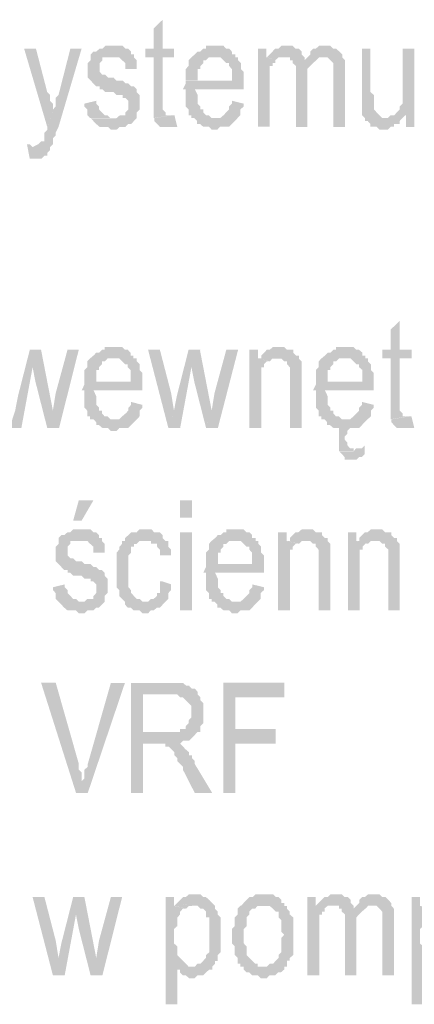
# Model space of a CAD drawing. Header units: millimetres. Extents: x -523 to 1404227, y -783705 to 1038705.
# Tile 242 of 256: x 423142 to 423720, y 244141 to 245580. Entities that reach past the tile are written whole.
import ezdxf

# ---------------------------------------------------------------- set-up
doc = ezdxf.new("R2010")
doc.units = ezdxf.units.MM
doc.linetypes.add('ACAD_ISO08W100', pattern=[36, 24, -3, 6, -3])
doc.layers.add('!!ELEKTRYKA', color=7, linetype='Continuous')

msp = doc.modelspace()

# ---------------------------------------------------------------- hatches: boundary and pattern name
at = {"layer": '!!ELEKTRYKA', "linetype": 'ACAD_ISO08W100'}
for points in [[(423351.88, 245580.26), (423338.7, 245567.57), (423338.7, 245537.92), (423326.34, 245537.92), (423326.34, 245525.23), (423338.7, 245525.23), (423338.7, 245457.52), (423338.7, 245457.52), (423338.7, 245449.04), (423338.7, 245444.84), (423338.7, 245440.56), (423338.7, 245436.35), (423364.23, 245440.56), (423360.12, 245440.56), (423356, 245440.56), (423356, 245444.84), (423356, 245444.84), (423351.88, 245449.04), (423351.88, 245457.52), (423351.88, 245525.23), (423368.35, 245525.23), (423368.35, 245537.92), (423351.88, 245537.92)], [(423275.95, 245542.1), (423275.95, 245542.1), (423271.83, 245542.1), (423267.71, 245542.1), (423263.59, 245537.9), (423259.47, 245537.9), (423254.52, 245533.61), (423250.4, 245533.61), (423250.4, 245533.61), (423246.28, 245529.41), (423246.28, 245525.21), (423246.28, 245520.92), (423242.16, 245516.72), (423242.16, 245512.43), (423242.16, 245508.23), (423242.16, 245504.03), (423242.16, 245499.74), (423242.16, 245495.54), (423246.28, 245491.33), (423246.28, 245491.33), (423250.4, 245487.05), (423250.4, 245487.05), (423254.52, 245482.84), (423254.52, 245482.84), (423259.47, 245482.84), (423259.47, 245478.64), (423263.59, 245478.64), (423267.71, 245474.35), (423275.95, 245474.35), (423280.07, 245474.35), (423284.19, 245470.15), (423293.26, 245470.15), (423293.26, 245465.86), (423297.38, 245465.86), (423301.5, 245461.66), (423301.5, 245461.66), (423301.5, 245457.46), (423301.5, 245453.17), (423301.5, 245448.97), (423297.38, 245444.76), (423297.38, 245440.48), (423293.26, 245440.48), (423289.14, 245440.48), (423284.19, 245436.27), (423280.07, 245436.27), (423246.28, 245436.27), (423250.4, 245432.07), (423254.52, 245427.78), (423254.52, 245427.78), (423259.47, 245423.58), (423263.59, 245423.58), (423267.71, 245423.58), (423271.83, 245423.58), (423275.95, 245419.3), (423280.07, 245419.3), (423280.07, 245419.3), (423284.19, 245419.3), (423289.14, 245423.58), (423293.26, 245423.58), (423297.38, 245423.58), (423301.5, 245427.78), (423305.62, 245427.78), (423309.74, 245432.07), (423309.74, 245432.07), (423313.86, 245436.27), (423313.86, 245440.48), (423313.86, 245444.76), (423317.99, 245448.97), (423317.99, 245453.17), (423317.99, 245457.46), (423317.99, 245461.66), (423317.99, 245465.86), (423317.99, 245470.15), (423313.86, 245474.35), (423313.86, 245474.35), (423313.86, 245478.64), (423309.74, 245482.84), (423305.62, 245482.84), (423305.62, 245482.84), (423301.5, 245487.05), (423301.5, 245487.05), (423297.38, 245487.05), (423293.26, 245491.33), (423284.19, 245491.33), (423280.07, 245495.54), (423280.07, 245495.54), (423271.83, 245495.54), (423267.71, 245499.74), (423263.59, 245499.74), (423263.59, 245499.74), (423259.47, 245504.03), (423259.47, 245508.23), (423259.47, 245512.43), (423259.47, 245516.72), (423259.47, 245516.72), (423263.59, 245520.92), (423263.59, 245525.21), (423267.71, 245525.21), (423271.83, 245525.21), (423280.07, 245525.21), (423309.74, 245529.41), (423305.62, 245529.41), (423305.62, 245533.61), (423301.5, 245537.9), (423297.38, 245537.9), (423297.38, 245537.9), (423293.26, 245542.1), (423289.14, 245542.1), (423284.19, 245542.1)], [(423428.48, 245542.13), (423423.54, 245542.13), (423419.42, 245542.13), (423415.31, 245542.13), (423415.31, 245537.93), (423411.19, 245537.93), (423407.07, 245533.65), (423402.96, 245533.65), (423398.84, 245529.45), (423393.9, 245525.25), (423428.48, 245525.25), (423428.48, 245525.25), (423432.6, 245525.25), (423436.71, 245525.25), (423440.83, 245520.97), (423444.95, 245516.77), (423449.06, 245516.77), (423449.06, 245512.49), (423449.06, 245512.49), (423453.18, 245508.29), (423453.18, 245504.09), (423453.18, 245499.81), (423453.18, 245491.33), (423402.96, 245491.33), (423385.66, 245491.33), (423385.66, 245487.13), (423381.55, 245478.65), (423385.66, 245478.65), (423385.66, 245470.17), (423385.66, 245465.97), (423385.66, 245461.69), (423385.66, 245457.49), (423385.66, 245453.29), (423389.78, 245449.01), (423389.78, 245444.81), (423389.78, 245440.53), (423393.9, 245440.53), (423393.9, 245436.33), (423428.48, 245436.33), (423428.48, 245436.33), (423423.54, 245436.33), (423419.42, 245440.53), (423415.31, 245440.53), (423411.19, 245444.81), (423411.19, 245449.01), (423411.19, 245449.01), (423407.07, 245449.01), (423407.07, 245453.29), (423402.96, 245457.49), (423402.96, 245461.69), (423402.96, 245465.97), (423402.96, 245470.17), (423398.84, 245478.65), (423470.47, 245478.65), (423470.47, 245482.85), (423470.47, 245487.13), (423470.47, 245491.33), (423470.47, 245495.61), (423470.47, 245499.81), (423470.47, 245504.09), (423466.35, 245508.29), (423466.35, 245512.49), (423466.35, 245516.77), (423462.24, 245520.97), (423462.24, 245525.25), (423458.12, 245525.25), (423458.12, 245529.45), (423453.18, 245529.45), (423453.18, 245533.65), (423449.06, 245537.93), (423444.95, 245537.93), (423440.83, 245542.13), (423436.71, 245542.13), (423432.6, 245542.13)], [(423533.99, 245542.17), (423529.88, 245542.17), (423525.76, 245542.17), (423521.65, 245537.89), (423516.72, 245537.89), (423516.72, 245537.89), (423512.6, 245533.7), (423508.49, 245529.42), (423508.49, 245529.42), (423504.38, 245525.22), (423516.72, 245520.95), (423521.65, 245525.22), (423525.76, 245525.22), (423529.88, 245525.22), (423559.49, 245525.22), (423555.38, 245529.42), (423555.38, 245533.7), (423551.27, 245537.89), (423551.27, 245537.89), (423546.33, 245537.89), (423542.22, 245542.17), (423538.1, 245542.17)], [(423589.21, 245542.14), (423585.1, 245542.14), (423580.99, 245542.14), (423576.06, 245537.87), (423571.94, 245537.87), (423571.94, 245537.87), (423567.83, 245533.67), (423567.83, 245529.4), (423563.72, 245525.2), (423589.21, 245525.2), (423589.21, 245525.2), (423593.32, 245525.2), (423597.43, 245520.93), (423597.43, 245520.93), (423601.54, 245516.74), (423601.54, 245512.46), (423601.54, 245512.46), (423601.54, 245508.27), (423601.54, 245504.07), (423601.54, 245495.6), (423601.54, 245423.57), (423618.81, 245423.57), (423618.81, 245504.07), (423618.81, 245504.07), (423618.81, 245508.27), (423618.81, 245512.46), (423618.81, 245520.93), (423618.81, 245520.93), (423614.7, 245525.2), (423614.7, 245529.4), (423610.59, 245533.67), (423610.59, 245533.67), (423605.66, 245537.87), (423601.54, 245537.87), (423597.43, 245542.14), (423593.32, 245542.14)], [(423166.32, 245537.84), (423149, 245537.84), (423182.82, 245423.6), (423191.07, 245444.72), (423191.07, 245444.72), (423191.07, 245449.01), (423191.07, 245457.42), (423186.94, 245461.71), (423186.94, 245465.91), (423186.94, 245470.12), (423182.82, 245474.41)], [(423233.17, 245537.88), (423216.68, 245537.88), (423199.36, 245470.18), (423199.36, 245470.18), (423195.24, 245465.97), (423195.24, 245461.68), (423195.24, 245457.47), (423195.24, 245453.27), (423191.11, 245448.98), (423191.11, 245444.77), (423182.86, 245423.58), (423182.86, 245419.37), (423178.74, 245415.17), (423178.74, 245406.67), (423178.74, 245406.67), (423178.74, 245402.47), (423173.79, 245402.47), (423169.67, 245398.18), (423169.67, 245398.18), (423169.67, 245398.18), (423161.42, 245393.97), (423186.99, 245393.97), (423191.11, 245398.18), (423191.11, 245402.47), (423191.11, 245406.67), (423195.24, 245410.88), (423195.24, 245415.17), (423199.36, 245423.58)], [(423309.77, 245529.44), (423280.11, 245525.23), (423280.11, 245525.23), (423284.23, 245525.23), (423288.35, 245525.23), (423292.47, 245520.95), (423292.47, 245520.95), (423297.41, 245516.75), (423297.41, 245512.46), (423297.41, 245508.26), (423313.89, 245508.26), (423313.89, 245512.46), (423313.89, 245516.75), (423313.89, 245520.95), (423309.77, 245525.23)], [(423393.92, 245525.24), (423393.92, 245525.24), (423389.8, 245521.04), (423389.8, 245516.76), (423389.8, 245512.56), (423385.69, 245508.28), (423385.69, 245504.08), (423385.69, 245499.8), (423385.69, 245495.6), (423385.69, 245491.4), (423402.98, 245491.4), (423402.98, 245495.6), (423402.98, 245504.08), (423402.98, 245508.28), (423407.1, 245508.28), (423407.1, 245512.56), (423411.21, 245516.76), (423411.21, 245521.04), (423415.33, 245521.04), (423419.45, 245525.24), (423423.56, 245525.24), (423427.68, 245525.24)], [(423503.61, 245537.97), (423491.27, 245537.97), (423491.27, 245423.7), (423508.54, 245423.7), (423508.54, 245482.93), (423508.54, 245487.21), (423508.54, 245491.4), (423508.54, 245499.88), (423508.54, 245504.07), (423508.54, 245508.35), (423508.54, 245512.55), (423512.66, 245512.55), (423512.66, 245516.82), (423516.77, 245516.82), (423516.77, 245521.02), (423503.61, 245525.3)], [(423559.52, 245525.19), (423529.91, 245525.19), (423534.02, 245525.19), (423538.13, 245525.19), (423538.13, 245520.99), (423542.25, 245520.99), (423542.25, 245516.72), (423547.18, 245512.52), (423547.18, 245508.25), (423547.18, 245504.05), (423547.18, 245499.78), (423547.18, 245423.62), (423563.63, 245423.62), (423563.63, 245491.3), (423563.63, 245491.3), (423563.63, 245495.58), (423563.63, 245504.05), (423563.63, 245508.25), (423567.74, 245512.52), (423567.74, 245512.52), (423571.85, 245516.72), (423571.85, 245516.72), (423576.79, 245520.99), (423559.52, 245520.99), (423559.52, 245520.99)], [(423563.69, 245525.22), (423559.58, 245520.94), (423576.85, 245520.94), (423580.96, 245525.22), (423580.96, 245525.22), (423589.18, 245525.22)], [(423656.09, 245538), (423643.77, 245538), (423643.77, 245466.01), (423643.77, 245461.74), (423643.77, 245457.55), (423643.77, 245453.28), (423643.77, 245449.09), (423643.77, 245444.81), (423643.77, 245440.62), (423643.77, 245440.62), (423647.88, 245436.35), (423677.46, 245436.35), (423673.35, 245436.35), (423669.24, 245440.62), (423669.24, 245440.62), (423665.13, 245444.81), (423661.02, 245449.09), (423661.02, 245453.28), (423661.02, 245453.28), (423661.02, 245453.28), (423661.02, 245457.55), (423661.02, 245461.74), (423661.02, 245470.2), (423656.09, 245474.48)], [(423720.26, 245537.92), (423703.01, 245537.92), (423703.01, 245478.61), (423703.01, 245478.61), (423703.01, 245470.15), (423703.01, 245465.96), (423703.01, 245461.69), (423703.01, 245457.5), (423698.91, 245453.23), (423698.91, 245449.04), (423698.91, 245449.04), (423698.91, 245449.04), (423694.8, 245444.77), (423690.69, 245440.5), (423707.94, 245440.5), (423707.94, 245423.57), (423720.26, 245423.57)], [(423254.64, 245461.78), (423237.33, 245457.5), (423237.33, 245453.29), (423241.45, 245449.09), (423241.45, 245444.8), (423241.45, 245440.6), (423245.57, 245436.39), (423245.57, 245436.39), (423279.36, 245436.39), (423279.36, 245436.39), (423275.24, 245436.39), (423271.12, 245440.6), (423267, 245440.6), (423262.88, 245444.8), (423262.88, 245444.8), (423258.76, 245449.09), (423258.76, 245453.29), (423254.64, 245457.5)], [(423453.25, 245461.74), (423453.25, 245457.54), (423449.13, 245453.34), (423449.13, 245449.06), (423445.01, 245444.86), (423440.9, 245440.58), (423440.9, 245440.58), (423435.96, 245436.38), (423431.84, 245436.38), (423427.72, 245436.38), (423393.97, 245436.38), (423398.09, 245436.38), (423402.2, 245432.1), (423402.2, 245427.9), (423406.32, 245427.9), (423411.26, 245423.7), (423415.37, 245423.7), (423419.49, 245423.7), (423423.61, 245419.42), (423427.72, 245419.42), (423431.84, 245419.42), (423435.96, 245423.7), (423440.9, 245423.7), (423445.01, 245423.7), (423449.13, 245423.7), (423453.25, 245427.9), (423457.36, 245432.1), (423457.36, 245432.1), (423457.36, 245432.1), (423461.48, 245436.38), (423465.6, 245440.58), (423465.6, 245444.86), (423465.6, 245449.06), (423470.53, 245453.34), (423470.53, 245457.54)], [(423369.11, 245440.5), (423369.11, 245440.5), (423364.99, 245440.5), (423339.45, 245436.3), (423339.45, 245436.3), (423339.45, 245432.01), (423343.57, 245427.81), (423347.69, 245423.61), (423347.69, 245423.61), (423351.81, 245423.61), (423356.75, 245423.61), (423360.87, 245423.61), (423364.99, 245423.61), (423369.11, 245423.61), (423373.22, 245423.61)], [(423690.64, 245440.61), (423685.71, 245440.61), (423681.6, 245436.42), (423677.49, 245436.42), (423647.91, 245436.42), (423647.91, 245432.14), (423652.02, 245432.14), (423656.12, 245427.87), (423656.12, 245423.68), (423660.23, 245423.68), (423665.16, 245423.68), (423669.27, 245419.41), (423673.38, 245419.41), (423673.38, 245419.41), (423681.6, 245419.41), (423685.71, 245423.68), (423690.64, 245423.68), (423690.64, 245427.87), (423694.75, 245427.87), (423698.85, 245427.87), (423698.85, 245432.14), (423702.96, 245436.42), (423707.07, 245440.61)], [(423153.14, 245398.19), (423157.26, 245377), (423157.26, 245377), (423161.39, 245377), (423165.51, 245377), (423170.46, 245377), (423174.59, 245377), (423178.71, 245381.28), (423178.71, 245381.28), (423182.83, 245381.28), (423182.83, 245385.49), (423186.96, 245389.7), (423186.96, 245389.7), (423186.96, 245393.99), (423161.39, 245393.99), (423161.39, 245393.99), (423157.26, 245398.19)], [(423698.91, 245140.05), (423685.76, 245127.31), (423685.76, 245097.65), (423673.44, 245097.65), (423673.44, 245085), (423685.76, 245085), (423685.76, 245017.22), (423685.76, 245017.22), (423685.76, 245008.76), (423685.76, 245004.57), (423685.76, 245000.3), (423685.76, 244996.11), (423711.23, 245000.3), (423707.12, 245000.3), (423703.02, 245000.3), (423703.02, 245004.57), (423703.02, 245004.57), (423698.91, 245008.76), (423698.91, 245017.22), (423698.91, 245085), (423716.16, 245085), (423716.16, 245097.65), (423698.91, 245097.65)], [(423173.8, 245097.66), (423157.31, 245097.66), (423139.98, 245029.93), (423135.86, 245008.73), (423127.61, 244983.33), (423144.93, 244983.33), (423161.43, 245072.25)], [(423173.79, 245097.65), (423161.42, 245072.25), (423165.55, 245051.05), (423182.86, 244983.34), (423191.11, 245008.75), (423186.99, 245029.94)], [(423228.99, 245097.63), (423212.5, 245097.63), (423195.18, 245034.14), (423191.06, 245008.74), (423182.81, 244983.26), (423200.13, 244983.26)], [(423279.35, 245101.91), (423275.23, 245101.91), (423271.1, 245101.91), (423266.98, 245101.91), (423266.98, 245097.71), (423262.86, 245097.71), (423258.74, 245093.42), (423254.62, 245093.42), (423250.5, 245089.22), (423245.55, 245085.01), (423279.35, 245085.01), (423279.35, 245085.01), (423284.29, 245085.01), (423288.41, 245085.01), (423292.53, 245080.73), (423296.66, 245076.52), (423300.78, 245076.52), (423300.78, 245072.24), (423300.78, 245072.24), (423304.9, 245068.03), (423304.9, 245063.83), (423304.9, 245059.54), (423304.9, 245051.14), (423254.62, 245051.14), (423237.31, 245051.14), (423237.31, 245046.85), (423233.19, 245038.44), (423237.31, 245038.44), (423237.31, 245029.95), (423237.31, 245025.67), (423237.31, 245021.46), (423237.31, 245017.26), (423237.31, 245012.97), (423241.43, 245008.77), (423241.43, 245004.57), (423241.43, 245000.28), (423245.55, 245000.28), (423245.55, 244996.08), (423279.35, 244996.08), (423279.35, 244996.08), (423275.23, 244996.08), (423271.1, 245000.28), (423266.98, 245000.28), (423262.86, 245004.57), (423262.86, 245008.77), (423262.86, 245008.77), (423258.74, 245008.77), (423258.74, 245012.97), (423254.62, 245017.26), (423254.62, 245021.46), (423254.62, 245025.67), (423254.62, 245029.95), (423250.5, 245038.44), (423322.21, 245038.44), (423322.21, 245042.65), (423322.21, 245046.85), (423322.21, 245051.14), (423322.21, 245055.34), (423322.21, 245059.54), (423322.21, 245063.83), (423318.09, 245068.03), (423318.09, 245072.24), (423318.09, 245076.52), (423313.97, 245080.73), (423313.97, 245085.01), (423309.02, 245085.01), (423309.02, 245089.22), (423304.9, 245089.22), (423304.9, 245093.42), (423300.78, 245097.71), (423296.66, 245097.71), (423292.53, 245101.91), (423288.41, 245101.91), (423284.29, 245101.91)], [(423347.78, 245097.65), (423330.48, 245097.65), (423360.14, 244983.4), (423368.37, 245008.77), (423364.26, 245034.22)], [(423407.1, 245097.7), (423389.8, 245097.7), (423372.51, 245029.93), (423368.39, 245008.77), (423360.16, 244983.4), (423377.45, 244983.4), (423393.92, 245072.26)], [(423406.32, 245097.68), (423393.97, 245072.32), (423398.09, 245051.16), (423415.37, 244983.4), (423423.61, 245008.76), (423419.49, 245029.92)], [(423462.28, 245097.65), (423444.99, 245097.65), (423427.71, 245034.18), (423423.59, 245008.75), (423415.36, 244983.31), (423432.65, 244983.31)], [(423491.19, 245097.66), (423478.85, 245097.66), (423478.85, 244983.38), (423496.12, 244983.38), (423496.12, 245046.82), (423496.12, 245046.82), (423496.12, 245051.1), (423496.12, 245059.57), (423496.12, 245063.77), (423496.12, 245068.05), (423496.12, 245072.24), (423500.24, 245072.24), (423500.24, 245076.52), (423504.35, 245080.72), (423508.46, 245080.72), (423491.19, 245084.99)], [(423521.6, 245101.83), (423521.6, 245101.83), (423517.49, 245101.83), (423513.37, 245101.83), (423508.44, 245097.63), (423504.32, 245097.63), (423504.32, 245097.63), (423500.21, 245093.36), (423496.1, 245089.16), (423496.1, 245084.88), (423521.6, 245084.88), (423521.6, 245084.88), (423525.71, 245084.88), (423529.83, 245080.69), (423533.94, 245080.69), (423533.94, 245076.41), (423538.05, 245072.21), (423538.05, 245072.21), (423538.05, 245067.93), (423538.05, 245063.74), (423538.05, 245059.54), (423538.05, 245055.27), (423538.05, 244983.28), (423555.33, 244983.28), (423555.33, 245055.27), (423555.33, 245055.27), (423555.33, 245063.74), (423555.33, 245067.93), (423555.33, 245072.21), (423555.33, 245076.41), (423555.33, 245076.41), (423555.33, 245080.69), (423551.21, 245084.88), (423551.21, 245089.16), (423547.1, 245089.16), (423542.99, 245093.36), (423542.99, 245097.63), (423538.05, 245097.63), (423533.94, 245097.63), (423529.83, 245101.83), (423525.71, 245101.83)], [(423618.87, 245101.91), (423613.93, 245101.91), (423609.82, 245101.91), (423605.71, 245101.91), (423605.71, 245097.63), (423601.6, 245097.63), (423597.49, 245093.44), (423593.38, 245093.44), (423589.27, 245089.16), (423584.33, 245084.97), (423618.87, 245084.97), (423618.87, 245084.97), (423622.98, 245084.97), (423627.09, 245084.97), (423631.2, 245080.69), (423635.31, 245076.5), (423639.42, 245076.5), (423639.42, 245072.23), (423639.42, 245072.23), (423644.36, 245068.03), (423644.36, 245063.76), (423644.36, 245059.56), (423644.36, 245051.1), (423593.38, 245051.1), (423576.11, 245051.1), (423576.11, 245046.82), (423572, 245038.35), (423576.11, 245038.35), (423576.11, 245029.88), (423576.11, 245025.69), (423576.11, 245021.41), (423576.11, 245017.22), (423576.11, 245012.95), (423580.22, 245008.75), (423580.22, 245004.48), (423580.22, 245000.28), (423584.33, 245000.28), (423584.33, 244996.09), (423618.87, 244996.09), (423618.87, 244996.09), (423613.93, 244996.09), (423609.82, 245000.28), (423605.71, 245000.28), (423601.6, 245004.48), (423601.6, 245008.75), (423601.6, 245008.75), (423597.49, 245008.75), (423597.49, 245012.95), (423593.38, 245017.22), (423593.38, 245021.41), (423593.38, 245025.69), (423593.38, 245029.88), (423589.27, 245038.35), (423660.8, 245038.35), (423660.8, 245042.63), (423660.8, 245046.82), (423660.8, 245051.1), (423660.8, 245055.29), (423660.8, 245059.56), (423660.8, 245063.76), (423656.69, 245068.03), (423656.69, 245072.23), (423656.69, 245076.5), (423652.58, 245080.69), (423652.58, 245084.97), (423648.47, 245084.97), (423648.47, 245089.16), (423644.36, 245089.16), (423644.36, 245093.44), (423639.42, 245097.63), (423635.31, 245097.63), (423631.2, 245101.91), (423627.09, 245101.91), (423622.98, 245101.91)], [(423245.57, 245085.02), (423245.57, 245085.02), (423241.45, 245080.73), (423241.45, 245076.53), (423241.45, 245072.32), (423237.33, 245068.04), (423237.33, 245063.83), (423237.33, 245059.63), (423237.33, 245055.34), (423237.33, 245051.14), (423254.64, 245051.14), (423254.64, 245055.34), (423254.64, 245063.83), (423254.64, 245068.04), (423258.76, 245068.04), (423258.76, 245072.32), (423262.88, 245076.53), (423262.88, 245080.73), (423267, 245080.73), (423271.12, 245085.02), (423275.24, 245085.02), (423279.36, 245085.02)], [(423495.38, 245084.99), (423491.27, 245084.99), (423508.54, 245080.8), (423512.66, 245084.99), (423516.77, 245084.99), (423520.88, 245084.99)], [(423584.36, 245084.97), (423584.36, 245084.97), (423580.25, 245080.78), (423580.25, 245076.5), (423580.25, 245072.31), (423576.14, 245068.03), (423576.14, 245063.84), (423576.14, 245059.56), (423576.14, 245055.37), (423576.14, 245051.09), (423593.41, 245051.09), (423593.41, 245055.37), (423593.41, 245063.84), (423593.41, 245068.03), (423597.52, 245068.03), (423597.52, 245072.31), (423601.63, 245076.5), (423601.63, 245080.78), (423605.74, 245080.78), (423609.85, 245084.97), (423613.96, 245084.97), (423618.07, 245084.97)], [(423305.64, 245021.45), (423305.64, 245017.16), (423301.52, 245012.96), (423301.52, 245008.67), (423297.4, 245004.47), (423292.45, 245000.27), (423292.45, 245000.27), (423288.33, 244995.98), (423284.21, 244995.98), (423280.09, 244995.98), (423246.3, 244995.98), (423250.42, 244995.98), (423254.54, 244991.78), (423254.54, 244987.57), (423258.66, 244987.57), (423263.61, 244983.29), (423267.73, 244983.29), (423271.85, 244983.29), (423275.97, 244979.08), (423280.09, 244979.08), (423284.21, 244979.08), (423288.33, 244983.29), (423292.45, 244983.29), (423297.4, 244983.29), (423301.52, 244983.29), (423305.64, 244987.57), (423309.76, 244991.78), (423309.76, 244991.78), (423309.76, 244991.78), (423313.88, 244995.98), (423318, 245000.27), (423318, 245004.47), (423318, 245008.67), (423322.12, 245012.96), (423322.12, 245017.16)], [(423643.62, 245021.5), (423643.62, 245017.22), (423639.51, 245013.03), (423639.51, 245008.75), (423635.39, 245004.56), (423631.28, 245000.37), (423631.28, 245000.37), (423626.35, 244996.09), (423622.24, 244996.09), (423618.13, 244996.09), (423584.42, 244996.09), (423588.53, 244996.09), (423592.64, 244991.9), (423592.64, 244987.63), (423596.75, 244987.63), (423601.69, 244983.43), (423605.8, 244983.43), (423609.91, 244983.43), (423609.91, 244983.43), (423609.91, 244979.16), (423609.91, 244974.97), (423609.91, 244970.69), (423609.91, 244966.5), (423609.91, 244962.22), (423609.91, 244958.03), (423609.91, 244953.75), (423609.91, 244949.56), (423631.28, 244949.56), (423631.28, 244953.75), (423626.35, 244953.75), (423622.24, 244958.03), (423622.24, 244958.03), (423622.24, 244962.22), (423618.13, 244966.5), (423618.13, 244966.5), (423618.13, 244970.69), (423622.24, 244974.97), (423622.24, 244979.16), (423622.24, 244979.16), (423626.35, 244983.43), (423631.28, 244983.43), (423635.39, 244983.43), (423639.51, 244983.43), (423643.62, 244987.63), (423647.73, 244991.9), (423647.73, 244991.9), (423647.73, 244991.9), (423651.84, 244996.09), (423656.77, 245000.37), (423656.77, 245004.56), (423656.77, 245008.75), (423660.88, 245013.03), (423660.88, 245017.22)], [(423716.12, 245000.27), (423716.12, 245000.27), (423712.02, 245000.27), (423686.55, 244996), (423686.55, 244996), (423686.55, 244991.81), (423690.66, 244987.54), (423694.77, 244983.35), (423694.77, 244983.35), (423698.87, 244983.35), (423703.8, 244983.35), (423707.91, 244983.35), (423712.02, 244983.35), (423716.12, 244983.35), (423720.23, 244983.35)], [(423647.77, 244957.93), (423643.66, 244953.74), (423639.55, 244953.74), (423635.44, 244953.74), (423631.33, 244949.47), (423609.95, 244949.47), (423614.06, 244945.27), (423614.06, 244945.27), (423618.17, 244941), (423618.17, 244936.81), (423622.28, 244936.81), (423627.22, 244936.81), (423631.33, 244936.81), (423635.44, 244936.81), (423639.55, 244941), (423643.66, 244941), (423647.77, 244945.27)], [(423229.04, 244835.2), (423229.04, 244835.2), (423224.92, 244835.2), (423220.79, 244835.2), (423216.67, 244830.91), (423212.55, 244830.91), (423207.6, 244826.71), (423203.48, 244826.71), (423203.48, 244826.71), (423199.36, 244822.5), (423199.36, 244818.21), (423199.36, 244814.01), (423195.23, 244809.8), (423195.23, 244805.52), (423195.23, 244801.31), (423195.23, 244797.11), (423195.23, 244792.82), (423195.23, 244788.61), (423199.36, 244784.41), (423199.36, 244784.41), (423203.48, 244780.12), (423203.48, 244780.12), (423207.6, 244775.92), (423207.6, 244775.92), (423212.55, 244775.92), (423212.55, 244771.71), (423216.67, 244771.71), (423220.79, 244767.42), (423229.04, 244767.42), (423233.16, 244767.42), (423237.28, 244763.22), (423246.35, 244763.22), (423246.35, 244759.01), (423250.48, 244759.01), (423254.6, 244754.73), (423254.6, 244754.73), (423254.6, 244750.52), (423254.6, 244746.32), (423254.6, 244742.03), (423250.48, 244737.82), (423250.48, 244733.54), (423246.35, 244733.54), (423241.41, 244733.54), (423237.28, 244729.33), (423233.16, 244729.33), (423199.36, 244729.33), (423203.48, 244725.13), (423207.6, 244720.84), (423207.6, 244720.84), (423212.55, 244716.63), (423216.67, 244716.63), (423220.79, 244716.63), (423224.92, 244716.63), (423229.04, 244712.43), (423233.16, 244712.43), (423233.16, 244712.43), (423237.28, 244712.43), (423241.41, 244716.63), (423246.35, 244716.63), (423250.48, 244716.63), (423254.6, 244720.84), (423258.72, 244720.84), (423262.84, 244725.13), (423262.84, 244725.13), (423266.97, 244729.33), (423266.97, 244733.54), (423266.97, 244737.82), (423271.09, 244742.03), (423271.09, 244746.32), (423271.09, 244750.52), (423271.09, 244754.73), (423271.09, 244759.01), (423271.09, 244763.22), (423266.97, 244767.42), (423266.97, 244767.42), (423266.97, 244771.71), (423262.84, 244775.92), (423258.72, 244775.92), (423258.72, 244775.92), (423254.6, 244780.12), (423254.6, 244780.12), (423250.48, 244780.12), (423246.35, 244784.41), (423237.28, 244784.41), (423233.16, 244788.61), (423233.16, 244788.61), (423224.92, 244788.61), (423220.79, 244792.82), (423216.67, 244792.82), (423216.67, 244792.82), (423212.55, 244797.11), (423212.55, 244801.31), (423212.55, 244805.52), (423212.55, 244809.8), (423212.55, 244809.8), (423216.67, 244814.01), (423216.67, 244818.21), (423220.79, 244818.21), (423224.92, 244818.21), (423233.16, 244818.21), (423262.84, 244822.5), (423258.72, 244822.5), (423258.72, 244826.71), (423254.6, 244830.91), (423250.48, 244830.91), (423250.48, 244830.91), (423246.35, 244835.2), (423241.41, 244835.2), (423237.28, 244835.2)], [(423326.27, 244835.15), (423326.27, 244835.15), (423322.15, 244835.15), (423318.03, 244835.15), (423313.91, 244830.95), (423309.79, 244830.95), (423305.67, 244830.95), (423301.55, 244826.67), (423296.61, 244822.46), (423296.61, 244818.26), (423292.49, 244818.26), (423292.49, 244813.98), (423288.37, 244809.77), (423288.37, 244805.49), (423288.37, 244805.49), (423284.25, 244801.29), (423284.25, 244792.8), (423284.25, 244788.6), (423284.25, 244784.4), (423284.25, 244780.11), (423284.25, 244775.91), (423284.25, 244771.63), (423284.25, 244763.22), (423284.25, 244758.94), (423284.25, 244754.73), (423284.25, 244750.53), (423288.37, 244746.25), (423288.37, 244742.05), (423288.37, 244737.76), (423292.49, 244733.56), (423292.49, 244733.56), (423296.61, 244729.36), (423326.27, 244729.36), (423326.27, 244729.36), (423322.15, 244729.36), (423318.03, 244733.56), (423313.91, 244733.56), (423309.79, 244737.76), (423305.67, 244742.05), (423305.67, 244742.05), (423305.67, 244742.05), (423305.67, 244746.25), (423301.55, 244750.53), (423301.55, 244754.73), (423301.55, 244758.94), (423301.55, 244763.22), (423301.55, 244767.42), (423301.55, 244775.91), (423301.55, 244780.11), (423301.55, 244784.4), (423301.55, 244788.6), (423301.55, 244792.8), (423301.55, 244797.09), (423305.67, 244801.29), (423305.67, 244805.49), (423305.67, 244809.77), (423309.79, 244809.77), (423309.79, 244813.98), (423313.91, 244813.98), (423318.03, 244818.26), (423322.15, 244818.26), (423326.27, 244818.26), (423355.94, 244818.26), (423351.82, 244822.46), (423351.82, 244826.67), (423351.82, 244826.67), (423347.7, 244830.95), (423343.58, 244830.95), (423339.46, 244830.95), (423335.34, 244835.15), (423331.22, 244835.15)], [(423458.14, 244835.14), (423453.2, 244835.14), (423449.09, 244835.14), (423444.97, 244835.14), (423444.97, 244830.94), (423440.85, 244830.94), (423436.74, 244826.74), (423432.62, 244826.74), (423428.51, 244822.46), (423423.57, 244818.26), (423458.14, 244818.26), (423458.14, 244818.26), (423462.26, 244818.26), (423466.37, 244818.26), (423470.49, 244813.98), (423474.61, 244809.78), (423478.72, 244809.78), (423478.72, 244805.5), (423478.72, 244805.5), (423482.84, 244801.3), (423482.84, 244797.1), (423482.84, 244792.82), (423482.84, 244784.34), (423432.62, 244784.34), (423415.34, 244784.34), (423415.34, 244780.15), (423411.22, 244771.67), (423415.34, 244771.67), (423415.34, 244763.19), (423415.34, 244758.99), (423415.34, 244754.71), (423415.34, 244750.51), (423415.34, 244746.23), (423419.45, 244742.03), (423419.45, 244737.83), (423419.45, 244733.55), (423423.57, 244733.55), (423423.57, 244729.36), (423458.14, 244729.36), (423458.14, 244729.36), (423453.2, 244729.36), (423449.09, 244733.55), (423444.97, 244733.55), (423440.85, 244737.83), (423440.85, 244742.03), (423440.85, 244742.03), (423436.74, 244742.03), (423436.74, 244746.23), (423432.62, 244750.51), (423432.62, 244754.71), (423432.62, 244758.99), (423432.62, 244763.19), (423428.51, 244771.67), (423500.12, 244771.67), (423500.12, 244775.87), (423500.12, 244780.15), (423500.12, 244784.34), (423500.12, 244788.63), (423500.12, 244792.82), (423500.12, 244797.1), (423496.01, 244801.3), (423496.01, 244805.5), (423496.01, 244809.78), (423491.89, 244813.98), (423491.89, 244818.26), (423487.78, 244818.26), (423487.78, 244822.46), (423482.84, 244822.46), (423482.84, 244826.74), (423478.72, 244830.94), (423474.61, 244830.94), (423470.49, 244835.14), (423466.37, 244835.14), (423462.26, 244835.14)], [(423563.68, 244835.16), (423563.68, 244835.16), (423559.57, 244835.16), (423555.46, 244835.16), (423550.53, 244830.97), (423546.41, 244830.97), (423546.41, 244830.97), (423542.3, 244826.69), (423538.19, 244822.5), (423538.19, 244818.22), (423563.68, 244818.22), (423563.68, 244818.22), (423567.8, 244818.22), (423571.91, 244814.03), (423576.02, 244814.03), (423576.02, 244809.75), (423580.13, 244805.56), (423580.13, 244805.56), (423580.13, 244801.28), (423580.13, 244797.08), (423580.13, 244792.81), (423580.13, 244788.61), (423580.13, 244716.65), (423597.4, 244716.65), (423597.4, 244788.61), (423597.4, 244788.61), (423597.4, 244797.08), (423597.4, 244801.28), (423597.4, 244805.56), (423597.4, 244809.75), (423597.4, 244809.75), (423597.4, 244814.03), (423593.29, 244818.22), (423593.29, 244822.5), (423589.18, 244822.5), (423585.07, 244826.69), (423585.07, 244830.97), (423580.13, 244830.97), (423576.02, 244830.97), (423571.91, 244835.16), (423567.8, 244835.16)], [(423665.1, 244835.23), (423665.1, 244835.23), (423660.99, 244835.23), (423656.88, 244835.23), (423651.95, 244830.95), (423647.84, 244830.95), (423647.84, 244830.95), (423643.74, 244826.76), (423639.63, 244822.49), (423639.63, 244818.3), (423665.1, 244818.3), (423665.1, 244818.3), (423669.21, 244818.3), (423673.32, 244814.03), (423677.43, 244814.03), (423677.43, 244809.83), (423682.36, 244805.56), (423682.36, 244805.56), (423682.36, 244801.37), (423682.36, 244797.1), (423682.36, 244792.82), (423682.36, 244788.63), (423682.36, 244716.64), (423698.8, 244716.64), (423698.8, 244788.63), (423698.8, 244788.63), (423698.8, 244797.1), (423698.8, 244801.37), (423698.8, 244805.56), (423698.8, 244809.83), (423698.8, 244809.83), (423698.8, 244814.03), (423694.69, 244818.3), (423694.69, 244822.49), (423690.58, 244822.49), (423686.47, 244826.76), (423686.47, 244830.95), (423682.36, 244830.95), (423677.43, 244830.95), (423673.32, 244835.23), (423669.21, 244835.23)], [(423262.86, 244822.48), (423233.19, 244818.28), (423233.19, 244818.28), (423237.31, 244818.28), (423241.43, 244818.28), (423245.55, 244814.07), (423245.55, 244814.07), (423250.5, 244809.79), (423250.5, 244805.58), (423250.5, 244801.3), (423266.98, 244801.3), (423266.98, 244805.58), (423266.98, 244809.79), (423266.98, 244814.07), (423262.86, 244818.28)], [(423533.28, 244830.97), (423520.94, 244830.97), (423520.94, 244716.72), (423538.21, 244716.72), (423538.21, 244780.22), (423538.21, 244780.22), (423538.21, 244784.41), (423538.21, 244792.88), (423538.21, 244797.08), (423538.21, 244801.36), (423538.21, 244805.55), (423542.32, 244805.55), (423542.32, 244809.83), (423546.44, 244814.02), (423550.55, 244814.02), (423533.28, 244818.3)], [(423635.39, 244830.93), (423623.07, 244830.93), (423623.07, 244716.61), (423640.33, 244716.61), (423640.33, 244780.14), (423640.33, 244780.14), (423640.33, 244784.33), (423640.33, 244792.8), (423640.33, 244797.07), (423640.33, 244801.26), (423640.33, 244805.53), (423644.43, 244805.53), (423644.43, 244809.73), (423648.54, 244814), (423652.65, 244814), (423635.39, 244818.19)], [(423356, 244818.25), (423326.34, 244818.25), (423330.46, 244818.25), (423334.58, 244818.25), (423334.58, 244814.05), (423338.7, 244814.05), (423343.64, 244814.05), (423343.64, 244809.76), (423347.76, 244805.56), (423347.76, 244801.36), (423347.76, 244797.08), (423364.23, 244797.08), (423364.23, 244797.08), (423364.23, 244805.56), (423360.12, 244809.76), (423360.12, 244814.05), (423360.12, 244818.25)], [(423423.59, 244818.27), (423423.59, 244818.27), (423419.48, 244813.99), (423419.48, 244809.79), (423419.48, 244805.51), (423415.36, 244801.31), (423415.36, 244797.11), (423415.36, 244792.83), (423415.36, 244788.63), (423415.36, 244784.35), (423432.65, 244784.35), (423432.65, 244788.63), (423432.65, 244797.11), (423432.65, 244801.31), (423436.76, 244801.31), (423436.76, 244805.51), (423440.88, 244809.79), (423440.88, 244813.99), (423444.99, 244813.99), (423449.11, 244818.27), (423453.23, 244818.27), (423457.34, 244818.27)], [(423538.16, 244818.21), (423534.05, 244818.21), (423551.32, 244814.02), (423555.43, 244818.21), (423559.54, 244818.21), (423563.66, 244818.21)], [(423639.6, 244818.21), (423635.49, 244818.21), (423652.74, 244814.02), (423656.85, 244818.21), (423660.96, 244818.21), (423665.07, 244818.21)], [(423208.41, 244754.71), (423191.09, 244750.51), (423191.09, 244746.3), (423195.22, 244742.02), (423195.22, 244737.81), (423195.22, 244733.52), (423199.34, 244729.32), (423199.34, 244729.32), (423233.15, 244729.32), (423233.15, 244729.32), (423229.02, 244729.32), (423224.9, 244733.52), (423220.78, 244733.52), (423216.65, 244737.81), (423216.65, 244737.81), (423212.53, 244742.02), (423212.53, 244746.3), (423208.41, 244750.51)], [(423351.87, 244758.97), (423347.75, 244758.97), (423347.75, 244750.57), (423347.75, 244746.28), (423347.75, 244742.08), (423343.63, 244742.08), (423343.63, 244737.8), (423343.63, 244737.8), (423338.69, 244733.59), (423334.57, 244733.59), (423330.45, 244729.39), (423326.33, 244729.39), (423296.67, 244729.39), (423296.67, 244729.39), (423296.67, 244725.11), (423300.79, 244720.91), (423304.91, 244720.91), (423309.03, 244716.7), (423313.97, 244716.7), (423318.09, 244716.7), (423322.21, 244712.42), (423326.33, 244712.42), (423330.45, 244712.42), (423334.57, 244716.7), (423338.69, 244716.7), (423338.69, 244716.7), (423343.63, 244720.91), (423347.75, 244720.91), (423351.87, 244725.11), (423355.99, 244729.39), (423355.99, 244729.39), (423360.11, 244733.59), (423360.11, 244737.8), (423360.11, 244742.08), (423364.23, 244746.28), (423364.23, 244750.57), (423364.23, 244754.77)], [(423482.9, 244754.74), (423482.9, 244750.54), (423478.79, 244746.34), (423478.79, 244742.06), (423474.67, 244737.87), (423470.56, 244733.59), (423470.56, 244733.59), (423465.62, 244729.39), (423461.5, 244729.39), (423457.39, 244729.39), (423423.64, 244729.39), (423427.76, 244729.39), (423431.87, 244725.11), (423431.87, 244720.91), (423435.99, 244720.91), (423440.93, 244716.71), (423445.04, 244716.71), (423449.16, 244716.71), (423453.27, 244712.43), (423457.39, 244712.43), (423461.5, 244712.43), (423465.62, 244716.71), (423470.56, 244716.71), (423474.67, 244716.71), (423478.79, 244716.71), (423482.9, 244720.91), (423487.02, 244725.11), (423487.02, 244725.11), (423487.02, 244725.11), (423491.14, 244729.39), (423495.25, 244733.59), (423495.25, 244737.87), (423495.25, 244742.06), (423500.19, 244746.34), (423500.19, 244750.54)], [(423195.28, 244610.87), (423173.84, 244610.87), (423224.97, 244449.98), (423233.22, 244466.89), (423233.22, 244466.89), (423233.22, 244471.18), (423233.22, 244475.38), (423233.22, 244479.59), (423229.09, 244483.88), (423229.09, 244488.08), (423229.09, 244492.29)], [(423296.62, 244610.78), (423276.01, 244610.78), (423242.22, 244492.24), (423242.22, 244492.24), (423242.22, 244488.03), (423237.27, 244483.83), (423237.27, 244479.54), (423237.27, 244475.34), (423237.27, 244471.13), (423233.15, 244466.85), (423224.91, 244449.95), (423242.22, 244449.95)], [(423364.96, 244610.76), (423305.64, 244610.76), (423305.64, 244449.87), (423322.94, 244449.87), (423322.94, 244521.87), (423343.54, 244521.87), (423373.2, 244521.87), (423377.32, 244521.87), (423381.43, 244526.07), (423386.38, 244526.07), (423390.5, 244526.07), (423394.62, 244530.35), (423394.62, 244530.35), (423398.74, 244534.56), (423402.85, 244538.76), (423402.85, 244538.76), (423322.94, 244538.76), (423322.94, 244593.79), (423364.96, 244593.79), (423402.85, 244593.79), (423402.85, 244598.07), (423398.74, 244602.27), (423394.62, 244602.27), (423390.5, 244606.56), (423390.5, 244606.56), (423390.5, 244606.56), (423386.38, 244606.56), (423381.43, 244610.76), (423377.32, 244610.76), (423369.08, 244610.76)], [(423529.78, 244610.81), (423440.89, 244610.81), (423440.89, 244449.91), (423458.18, 244449.91), (423458.18, 244521.85), (423517.43, 244521.85), (423517.43, 244543.08), (423458.18, 244543.08), (423458.18, 244589.66), (423529.78, 244589.66)], [(423402.93, 244593.85), (423364.21, 244593.85), (423364.21, 244593.85), (423373.27, 244593.85), (423377.39, 244589.65), (423381.51, 244589.65), (423381.51, 244589.65), (423385.63, 244585.37), (423389.75, 244581.17), (423389.75, 244581.17), (423393.87, 244576.97), (423393.87, 244572.68), (423393.87, 244564.28), (423393.87, 244564.28), (423393.87, 244560), (423389.75, 244555.8), (423389.75, 244551.51), (423389.75, 244551.51), (423385.63, 244547.31), (423385.63, 244543.11), (423381.51, 244543.11), (423377.39, 244543.11), (423377.39, 244538.83), (423373.27, 244538.83), (423369.16, 244538.83), (423360.1, 244538.83), (423322.2, 244538.83), (423402.93, 244538.83), (423407.05, 244538.83), (423407.05, 244543.11), (423407.05, 244547.31), (423411.17, 244551.51), (423411.17, 244555.8), (423411.17, 244560), (423411.17, 244568.48), (423411.17, 244568.48), (423411.17, 244572.68), (423411.17, 244576.97), (423411.17, 244581.17), (423407.05, 244585.37), (423407.05, 244589.65)], [(423373.24, 244521.84), (423343.6, 244521.84), (423343.6, 244521.84), (423351.83, 244521.84), (423355.95, 244521.84), (423355.95, 244517.64), (423355.95, 244517.64), (423360.89, 244517.64), (423365.01, 244513.44), (423369.13, 244509.16), (423369.13, 244509.16), (423369.13, 244504.96), (423373.24, 244500.68), (423373.24, 244496.48), (423377.36, 244492.28), (423381.48, 244487.99), (423381.48, 244483.79), (423398.78, 244449.94), (423424.31, 244449.94), (423398.78, 244492.28), (423398.78, 244496.48), (423394.66, 244500.68), (423394.66, 244504.96), (423390.54, 244504.96), (423390.54, 244509.16), (423385.6, 244513.44), (423385.6, 244513.44), (423381.48, 244517.64), (423377.36, 244521.84)], [(423398.79, 244301.76), (423394.68, 244301.76), (423390.56, 244301.76), (423385.62, 244297.48), (423381.5, 244297.48), (423381.5, 244297.48), (423377.38, 244293.28), (423377.38, 244293.28), (423373.27, 244289), (423394.68, 244284.8), (423394.68, 244284.8), (423398.79, 244284.8), (423402.91, 244284.8), (423407.03, 244280.6), (423411.14, 244280.6), (423415.26, 244276.32), (423415.26, 244272.12), (423415.26, 244267.84), (423420.2, 244267.84), (423420.2, 244263.64), (423420.2, 244259.36), (423420.2, 244250.96), (423420.2, 244246.68), (423420.2, 244242.48), (423420.2, 244242.48), (423420.2, 244238.19), (423420.2, 244229.8), (423420.2, 244225.51), (423420.2, 244221.31), (423420.2, 244217.03), (423415.26, 244212.83), (423415.26, 244208.63), (423415.26, 244208.63), (423415.26, 244208.63), (423411.14, 244204.35), (423407.03, 244200.15), (423402.91, 244200.15), (423398.79, 244195.87), (423394.68, 244195.87), (423424.32, 244195.87), (423428.44, 244200.15), (423428.44, 244204.35), (423432.55, 244204.35), (423432.55, 244208.63), (423432.55, 244212.83), (423436.67, 244217.03), (423436.67, 244221.31), (423436.67, 244225.51), (423436.67, 244229.8), (423436.67, 244238.19), (423436.67, 244242.48), (423436.67, 244246.68), (423436.67, 244250.96), (423436.67, 244255.16), (423436.67, 244259.36), (423436.67, 244263.64), (423436.67, 244267.84), (423432.55, 244272.12), (423432.55, 244276.32), (423432.55, 244276.32), (423428.44, 244280.6), (423428.44, 244284.8), (423424.32, 244289), (423420.2, 244293.28), (423420.2, 244293.28), (423415.26, 244297.48), (423411.14, 244297.48), (423407.03, 244301.76), (423402.91, 244301.76)], [(423500.16, 244301.73), (423496.05, 244301.73), (423491.93, 244301.73), (423487.82, 244301.73), (423483.7, 244297.53), (423483.7, 244297.53), (423478.77, 244297.53), (423474.65, 244293.25), (423470.54, 244289.06), (423466.42, 244284.78), (423500.16, 244284.78), (423500.16, 244284.78), (423504.28, 244284.78), (423508.39, 244284.78), (423513.33, 244280.58), (423517.44, 244276.3), (423521.55, 244276.3), (423521.55, 244272.11), (423521.55, 244267.83), (423525.67, 244263.63), (423525.67, 244259.35), (423525.67, 244255.16), (423525.67, 244250.96), (423525.67, 244246.68), (423529.78, 244242.48), (423525.67, 244238.21), (423525.67, 244229.73), (423525.67, 244225.53), (423525.67, 244221.25), (423525.67, 244217.06), (423521.55, 244212.86), (423521.55, 244212.86), (423521.55, 244208.58), (423517.44, 244204.39), (423517.44, 244204.39), (423513.33, 244200.11), (423508.39, 244200.11), (423504.28, 244195.91), (423500.16, 244195.91), (423533.9, 244195.91), (423533.9, 244200.11), (423533.9, 244204.39), (423538.01, 244204.39), (423538.01, 244208.58), (423542.95, 244212.86), (423542.95, 244217.06), (423542.95, 244221.25), (423542.95, 244225.53), (423542.95, 244229.73), (423542.95, 244238.21), (423542.95, 244242.48), (423542.95, 244246.68), (423542.95, 244250.96), (423542.95, 244255.16), (423542.95, 244259.35), (423542.95, 244263.63), (423542.95, 244267.83), (423538.01, 244272.11), (423538.01, 244276.3), (423533.9, 244280.58), (423533.9, 244284.78), (423529.78, 244284.78), (423529.78, 244289.06), (423525.67, 244289.06), (423525.67, 244293.25), (423521.55, 244297.53), (423517.44, 244297.53), (423513.33, 244301.73), (423508.39, 244301.73), (423504.28, 244301.73)], [(423605.74, 244301.77), (423601.63, 244301.77), (423597.52, 244301.77), (423593.41, 244297.57), (423588.47, 244297.57), (423588.47, 244297.57), (423584.36, 244293.3), (423580.25, 244289.11), (423580.25, 244289.11), (423576.14, 244284.83), (423588.47, 244280.64), (423593.41, 244284.83), (423597.52, 244284.83), (423601.63, 244284.83), (423631.23, 244284.83), (423627.12, 244289.11), (423627.12, 244293.3), (423623.01, 244297.57), (423623.01, 244297.57), (423618.07, 244297.57), (423613.96, 244301.77), (423609.85, 244301.77)], [(423660.96, 244301.79), (423656.85, 244301.79), (423652.74, 244301.79), (423647.81, 244297.51), (423643.7, 244297.51), (423643.7, 244297.51), (423639.6, 244293.32), (423639.6, 244289.05), (423635.49, 244284.86), (423660.96, 244284.86), (423660.96, 244284.86), (423665.07, 244284.86), (423669.18, 244280.58), (423669.18, 244280.58), (423673.29, 244276.39), (423673.29, 244272.12), (423673.29, 244272.12), (423673.29, 244267.93), (423673.29, 244263.65), (423673.29, 244255.19), (423673.29, 244183.2), (423690.55, 244183.2), (423690.55, 244263.65), (423690.55, 244263.65), (423690.55, 244267.93), (423690.55, 244272.12), (423690.55, 244280.58), (423690.55, 244280.58), (423686.44, 244284.86), (423686.44, 244289.05), (423682.33, 244293.32), (423682.33, 244293.32), (423678.22, 244297.51), (423673.29, 244297.51), (423669.18, 244301.79), (423665.07, 244301.79)], [(423178.74, 244297.51), (423161.42, 244297.51), (423191.11, 244183.2), (423199.36, 244208.61), (423195.24, 244234.01)], [(423237.27, 244297.51), (423220.78, 244297.51), (423203.46, 244229.81), (423199.34, 244208.62), (423191.09, 244183.23), (423208.41, 244183.23), (423224.9, 244272.11)], [(423237.27, 244297.53), (423224.91, 244272.14), (423229.03, 244250.96), (423246.34, 244183.2), (423254.58, 244208.59), (423250.46, 244229.77)], [(423292.45, 244297.47), (423275.97, 244297.47), (423258.66, 244234.01), (423254.54, 244208.62), (423246.3, 244183.16), (423263.61, 244183.16)], [(423368.37, 244297.57), (423356.02, 244297.57), (423356.02, 244140.94), (423373.31, 244140.94), (423373.31, 244195.95), (423423.54, 244195.95), (423393.9, 244195.95), (423393.9, 244195.95), (423389.78, 244195.95), (423385.66, 244200.15), (423385.66, 244200.15), (423381.55, 244204.43), (423377.43, 244208.63), (423377.43, 244208.63), (423373.31, 244212.91), (423373.31, 244217.11), (423373.31, 244221.31), (423373.31, 244225.59), (423368.37, 244229.79), (423368.37, 244234.08), (423368.37, 244242.48), (423368.37, 244242.48), (423368.37, 244246.76), (423368.37, 244250.96), (423373.31, 244255.24), (423373.31, 244259.44), (423373.31, 244263.64), (423373.31, 244267.92), (423377.43, 244272.12), (423377.43, 244276.41), (423377.43, 244276.41), (423381.55, 244280.61), (423385.66, 244280.61), (423368.37, 244284.81)], [(423373.24, 244288.97), (423369.13, 244284.78), (423386.42, 244280.58), (423390.54, 244284.78), (423390.54, 244284.78), (423394.65, 244284.78)], [(423576.06, 244297.51), (423563.72, 244297.51), (423563.72, 244183.21), (423580.99, 244183.21), (423580.99, 244242.5), (423580.99, 244246.69), (423580.99, 244250.97), (423580.99, 244259.44), (423580.99, 244263.63), (423580.99, 244267.9), (423580.99, 244272.1), (423585.1, 244272.1), (423585.1, 244276.37), (423589.21, 244276.37), (423589.21, 244280.57), (423576.06, 244284.84)], [(423728.54, 244297.53), (423716.22, 244297.53), (423716.22, 244140.82), (423733.47, 244140.82), (423733.47, 244195.85), (423783.57, 244195.85), (423754, 244195.85), (423754, 244195.85), (423749.9, 244195.85), (423745.79, 244200.12), (423745.79, 244200.12), (423741.68, 244204.39), (423737.58, 244208.58), (423737.58, 244208.58), (423733.47, 244212.85), (423733.47, 244217.04), (423733.47, 244221.31), (423733.47, 244225.5), (423728.54, 244229.77), (423728.54, 244233.96), (423728.54, 244242.42), (423728.54, 244242.42), (423728.54, 244246.69), (423728.54, 244250.96), (423733.47, 244255.15), (423733.47, 244259.42), (423733.47, 244263.61), (423733.47, 244267.88), (423737.58, 244272.07), (423737.58, 244276.34), (423737.58, 244276.34), (423741.68, 244280.53), (423745.79, 244280.53), (423728.54, 244284.8)], [(423465.66, 244284.89), (423465.66, 244284.89), (423461.54, 244280.61), (423461.54, 244276.42), (423461.54, 244272.14), (423457.43, 244267.94), (423457.43, 244263.66), (423457.43, 244259.47), (423457.43, 244255.19), (423453.31, 244250.99), (423453.31, 244246.79), (423453.31, 244242.51), (423453.31, 244238.32), (423453.31, 244229.84), (423457.43, 244225.56), (423457.43, 244221.36), (423457.43, 244217.08), (423457.43, 244212.89), (423461.54, 244208.69), (423461.54, 244204.41), (423461.54, 244200.21), (423465.66, 244200.21), (423465.66, 244195.94), (423470.59, 244195.94), (423470.59, 244191.74), (423474.71, 244187.46), (423478.82, 244187.46), (423482.94, 244183.26), (423487.05, 244183.26), (423491.17, 244183.26), (423495.28, 244178.98), (423500.22, 244178.98), (423500.22, 244178.98), (423504.33, 244178.98), (423508.45, 244183.26), (423512.56, 244183.26), (423516.68, 244183.26), (423520.79, 244187.46), (423524.91, 244187.46), (423529.85, 244191.74), (423529.85, 244195.94), (423533.96, 244195.94), (423500.22, 244195.94), (423495.28, 244195.94), (423491.17, 244195.94), (423491.17, 244200.21), (423487.05, 244200.21), (423482.94, 244204.41), (423478.82, 244208.69), (423478.82, 244208.69), (423474.71, 244212.89), (423474.71, 244217.08), (423474.71, 244221.36), (423474.71, 244225.56), (423470.59, 244229.84), (423470.59, 244234.04), (423470.59, 244242.51), (423470.59, 244246.79), (423470.59, 244250.99), (423474.71, 244255.19), (423474.71, 244259.47), (423474.71, 244263.66), (423474.71, 244267.94), (423478.82, 244272.14), (423478.82, 244276.42), (423478.82, 244276.42), (423482.94, 244280.61), (423487.05, 244280.61), (423491.17, 244284.89), (423495.28, 244284.89), (423500.22, 244284.89)], [(423631.27, 244284.86), (423601.67, 244284.86), (423605.78, 244284.86), (423609.89, 244284.86), (423609.89, 244280.59), (423614, 244280.59), (423614, 244276.4), (423618.94, 244272.12), (423618.94, 244267.93), (423618.94, 244263.65), (423618.94, 244259.46), (423618.94, 244183.26), (423635.38, 244183.26), (423635.38, 244251), (423635.38, 244251), (423635.38, 244255.19), (423635.38, 244263.65), (423635.38, 244267.93), (423639.49, 244272.12), (423639.49, 244272.12), (423643.6, 244276.4), (423643.6, 244276.4), (423648.53, 244280.59), (423631.27, 244280.59), (423631.27, 244280.59)], [(423635.46, 244284.83), (423631.35, 244280.56), (423648.6, 244280.56), (423652.71, 244284.83), (423652.71, 244284.83), (423660.93, 244284.83)], [(423424.32, 244195.87), (423373.27, 244195.87), (423373.27, 244191.67), (423377.38, 244191.67), (423377.38, 244187.39), (423381.5, 244183.19), (423381.5, 244183.19), (423385.62, 244183.19), (423390.56, 244178.99), (423398.79, 244178.99), (423398.79, 244178.99), (423402.91, 244183.19), (423407.03, 244183.19), (423411.14, 244183.19), (423415.26, 244187.39), (423420.2, 244191.67), (423424.32, 244191.67)]]:
    msp.add_hatch(color=7, dxfattribs=at).paths.add_polyline_path(points)

# ---------------------------------------------------------------- linework, layer by layer
at = {"layer": '!!ELEKTRYKA', "color": 7, "linetype": 'ACAD_ISO08W100', "lineweight": -3}
for points in [[(423250.44, 244877.52), (423229.01, 244877.52), (423233.13, 244847.84), (423220.77, 244847.84)], [(423394.7, 244877.5), (423377.41, 244877.5), (423394.7, 244852.06), (423377.41, 244852.06)], [(423394.7, 244830.9), (423377.41, 244830.9), (423394.7, 244716.61), (423377.41, 244716.61)]]:
    msp.add_solid(points, dxfattribs=at)

doc.saveas('drawing.dxf')
